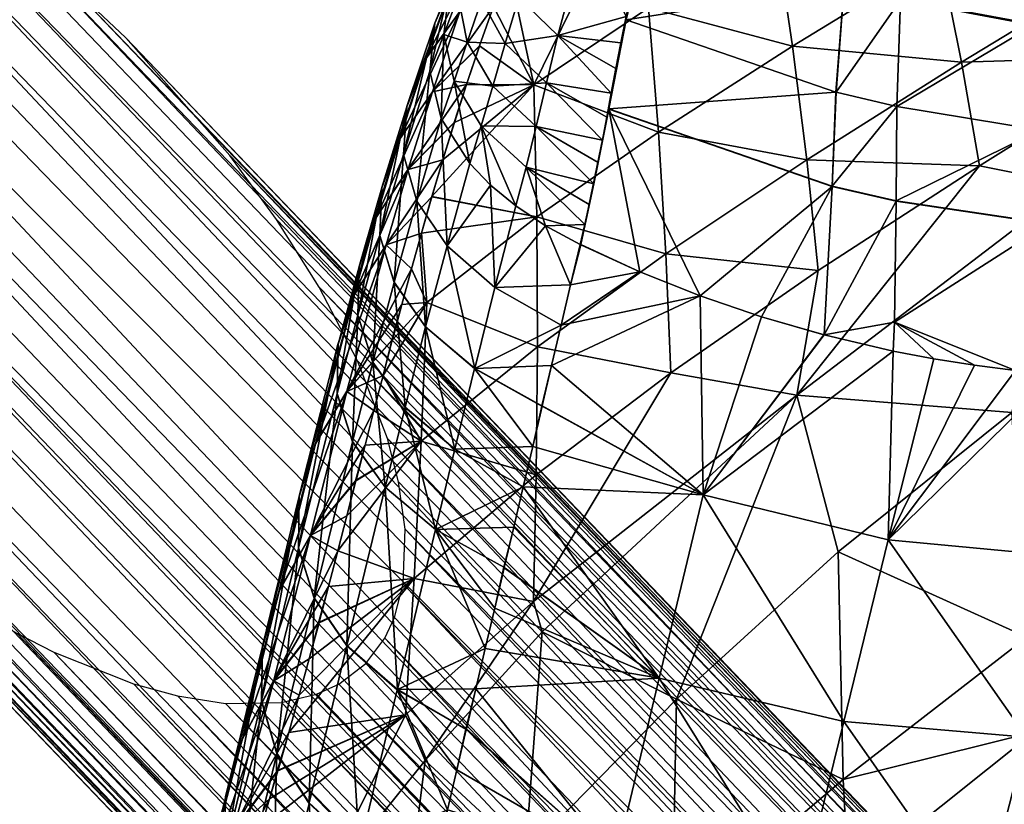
# Model space of a CAD drawing. Header units: millimetres. Extents: x -296 to 288, y -759 to -173.
# Tile 133 of 224: x -236 to -204, y -274 to -248. Entities that reach past the tile are written whole.
import ezdxf

# ---------------------------------------------------------------- set-up
doc = ezdxf.new("R2010")
doc.units = ezdxf.units.MM
doc.header["$MEASUREMENT"] = 0
doc.layers.add('Výchozí', color=7, linetype='Continuous', true_color=0x000000)

msp = doc.modelspace()

# ---------------------------------------------------------------- meshes
at = {"layer": 'Výchozí'}
mesh = msp.add_polyface(dxfattribs=at)
corners = [(-81.842, -420.742, -175.424), (-225.932, -270.102, -569.263), (-82.654, -421.085, -175.408), (-226.661, -270.435, -569.263), (-83.885, -421.331, -175.396), (-227.819, -270.713, -569.263), (-88.921, -420.525, -175.434), (-231.258, -270.495, -569.263), (-85.81, -421.291, -175.398), (-90.299, -419.981, -175.459), (-232.703, -270.098, -569.263), (-236.556, -268.426, -569.263), (-91.601, -419.371, -175.488), (-94.036, -418.003, -175.552), (-96.297, -416.482, -175.623), (-239.967, -266.317, -569.263), (-235.333, -269.044, -569.263), (-229.671, -270.745, -569.263), (-98.416, -414.839, -175.7), (-242.068, -264.743, -569.263), (-237.733, -267.761, -569.263), (-244.052, -263.058, -569.263), (-100.412, -413.092, -175.781), (-102.293, -411.247, -175.868), (-245.926, -261.269, -569.263), (-105.721, -407.271, -176.054), (-249.358, -257.384, -569.263), (-253.576, -250.608, -569.263), (-108.651, -402.869, -176.26), (-109.871, -400.462, -176.372), (-252.313, -253.044, -569.263), (-107.256, -405.129, -176.154), (-250.903, -255.278, -569.263), (-254.931, -246.616, -569.263), (-110.847, -397.854, -176.494), (-111.396, -394.905, -176.632), (-254.562, -248.044, -569.263), (-110.396, -399.189, -176.432), (-254.801, -242.143, -569.263), (-111.317, -393.153, -176.714), (-111.039, -392.1, -176.763), (-110.745, -391.468, -176.793), (-254.481, -241.462, -569.263), (-255.087, -243.252, -569.263), (-255.151, -245.056, -569.263), (-178.068, -317.366, -366.117), (-109.15, -389.899, -176.866), (-108.338, -389.556, -176.882), (-174.088, -316.677, -367.311), (-107.107, -389.31, -176.894), (-105.183, -389.35, -176.892), (-251.07, -239.332, -569.263), (-102.071, -390.117, -176.856), (-96.956, -392.639, -176.738), (-168.964, -318.073, -369.721), (-99.391, -391.27, -176.802), (-94.696, -394.16, -176.667), (-166.347, -319.485, -371.22), (-92.577, -395.802, -176.59), (-171.601, -317.112, -368.389), (-100.694, -390.66, -176.83), (-163.899, -321.226, -372.781), (-90.581, -397.55, -176.508), (-246.185, -239.947, -569.263), (-252.227, -239.611, -569.263), (-247.631, -239.551, -569.263), (-249.218, -239.3, -569.263), (-252.956, -239.944, -569.263), (-241.545, -242.042, -569.263), (-236.821, -245.302, -569.263), (-161.734, -323.154, -374.312), (-234.837, -246.988, -569.263), (-243.556, -241.001, -569.263), (-238.921, -243.728, -569.263), (-85.271, -403.371, -176.236), (-159.78, -325.294, -375.845), (-88.7, -399.394, -176.422), (-158.014, -327.716, -377.418), (-83.736, -405.512, -176.136), (-82.341, -407.773, -176.03), (-156.577, -330.309, -378.935), (-232.962, -248.777, -569.263), (-226.575, -257.002, -569.263), (-229.531, -252.661, -569.263), (-81.121, -410.179, -175.918), (-79.676, -417.488, -175.576), (-80.075, -418.897, -175.51), (-155.809, -339.354, -382.674), (-155.594, -332.924, -380.295), (-80.596, -411.453, -175.858), (-79.597, -415.737, -175.658), (-155.141, -335.393, -381.405), (-80.146, -412.788, -175.796), (-155.231, -337.571, -382.205), (-224.326, -262.002, -569.263), (-225.312, -259.437, -569.263), (-223.958, -263.429, -569.263), (-227.986, -254.768, -569.263), (-223.738, -264.989, -569.263), (-223.802, -266.794, -569.263), (-224.407, -268.584, -569.263), (-224.088, -267.902, -569.263), (-253.846, -240.623, -569.263), (-253.846, -240.623, -569.263), (-225.043, -269.422, -569.263), (-225.043, -269.422, -569.263), (-185.064, -312.493, -381.359), (-185.064, -312.493, -381.359), (-152.983, -344.729, -372.368), (-152.983, -344.729, -372.368), (-152.983, -344.729, -372.368), (-110.149, -390.659, -176.83), (-110.149, -390.659, -176.83), (-80.844, -419.982, -175.459), (-80.844, -419.982, -175.459)]
mesh.append_faces([[corners[k] for k in face] for face in [(0, 110, 113, 113), (110, 0, 1, 1), (3, 1, 0, 0), (3, 0, 2, 2), (5, 3, 2, 2), (5, 2, 4, 4), (7, 17, 8, 8), (7, 8, 6, 6), (9, 10, 6, 6), (11, 16, 12, 12), (11, 12, 13, 13), (15, 20, 13, 13), (15, 13, 14, 14), (16, 10, 9, 9), (16, 9, 12, 12), (17, 5, 4, 4), (17, 4, 8, 8), (19, 15, 14, 14), (19, 14, 18, 18), (108, 1, 105, 105), (18, 22, 21, 21), (18, 21, 19, 19), (20, 11, 13, 13), (10, 7, 6, 6), (24, 21, 22, 22), (24, 22, 23, 23), (26, 24, 23, 23), (26, 23, 25, 25), (27, 30, 28, 28), (27, 28, 29, 29), (30, 32, 31, 31), (30, 31, 28, 28), (32, 26, 25, 25), (32, 25, 31, 31), (33, 36, 34, 34), (33, 34, 35, 35), (36, 27, 37, 37), (36, 37, 34, 34), (38, 43, 39, 39), (38, 39, 40, 40), (106, 41, 112, 112), (42, 38, 40, 40), (42, 40, 41, 41), (43, 44, 35, 35), (43, 35, 39, 39), (27, 29, 37, 37), (35, 44, 33, 33), (42, 41, 106, 106), (42, 106, 102, 102), (45, 46, 47, 47), (48, 49, 50, 50), (45, 47, 49, 49), (46, 45, 107, 107), (46, 107, 111, 111), (48, 66, 51, 51), (48, 51, 45, 45), (45, 49, 48, 48), (52, 59, 48, 48), (52, 48, 50, 50), (53, 54, 55, 55), (56, 57, 53, 53), (58, 61, 57, 57), (58, 57, 56, 56), (60, 59, 52, 52), (55, 54, 59, 59), (55, 59, 60, 60), (62, 70, 61, 61), (62, 61, 58, 58), (63, 48, 59, 59), (45, 51, 64, 64), (65, 66, 48, 48), (48, 63, 65, 65), (67, 103, 107, 107), (45, 67, 107, 107), (64, 67, 45, 45), (57, 73, 68, 68), (57, 68, 54, 54), (53, 57, 54, 54), (69, 57, 61, 61), (70, 81, 71, 71), (70, 71, 61, 61), (61, 71, 69, 69), (68, 72, 54, 54), (73, 57, 69, 69), (59, 72, 63, 63), (72, 59, 54, 54), (74, 77, 75, 75), (74, 75, 76, 76), (77, 74, 78, 78), (78, 79, 80, 80), (75, 83, 81, 81), (75, 81, 70, 70), (76, 75, 70, 70), (82, 77, 80, 80), (78, 80, 77, 77), (77, 97, 83, 83), (77, 83, 75, 75), (84, 88, 80, 80), (84, 80, 79, 79), (62, 76, 70, 70), (85, 86, 87, 87), (114, 109, 86, 86), (88, 84, 89, 89), (90, 91, 92, 92), (90, 85, 93, 93), (92, 91, 88, 88), (92, 88, 89, 89), (109, 87, 86, 86), (94, 95, 88, 88), (80, 95, 82, 82), (94, 88, 91, 91), (94, 91, 96, 96), (82, 97, 77, 77), (88, 95, 80, 80), (93, 98, 91, 91), (90, 93, 91, 91), (87, 101, 99, 99), (87, 99, 93, 93), (87, 93, 85, 85), (109, 104, 100, 100), (109, 100, 87, 87), (93, 99, 98, 98), (87, 100, 101, 101), (96, 91, 98, 98)]])
mesh = msp.add_polyface(dxfattribs=at)
corners = [(-219.49, -250.327, 151.331), (-216.165, -243.523, 163.892), (-215.712, -247.788, 148.216), (-211.532, -245.183, 145.456), (-212.255, -241.141, 161.185), (-215.377, -251.891, 132.695), (-210.951, -249.046, 129.885), (-210.482, -252.798, 114.31), (-209.523, -250.568, 185.172), (-216.448, -248.179, 185.287), (-217.015, -251.115, 180.904), (-209.255, -247.047, 189.326), (-215.645, -244.785, 189.577), (-209.252, -247.021, 189.355), (-215.638, -244.76, 189.606), (-215.645, -244.785, 189.577), (-208.709, -243.237, 193.13), (-214.44, -241.094, 193.512), (-216.624, -248.941, 184.205), (-216.787, -249.785, 182.968), (-216.448, -248.179, 185.287), (-216.448, -248.179, 185.287), (-216.447, -248.071, 185.423), (-216.624, -248.941, 184.205), (-215.645, -244.785, 189.577), (-215.807, -245.314, 188.945), (-216.042, -246.257, 187.794), (-215.645, -244.785, 189.577), (-216.042, -246.257, 187.794), (-216.255, -247.176, 186.619), (-216.448, -248.179, 185.287), (-216.255, -247.176, 186.619), (-217.015, -251.115, 180.904), (-216.941, -250.602, 181.711), (-217.015, -251.115, 180.904), (-216.787, -249.785, 182.968), (-215.544, -244.349, 190.071), (-215.807, -245.314, 188.945), (-215.645, -244.785, 189.577), (-215.638, -244.76, 189.606), (-215.25, -243.362, 191.171), (-215.544, -244.349, 190.071), (-214.44, -241.094, 193.512), (-214.92, -242.354, 192.241), (-215.25, -243.362, 191.171), (-215.638, -244.76, 189.606), (-214.44, -241.094, 193.512), (-214.549, -241.327, 193.279), (-214.92, -242.354, 192.241), (-218.226, -242.302, 189.968), (-217.188, -243.397, 190.088), (-216.469, -241.443, 192.26), (-214.92, -242.354, 192.241), (-214.549, -241.327, 193.279), (-215.25, -243.362, 191.171), (-215.807, -245.314, 188.945), (-215.544, -244.349, 190.071), (-217.78, -245.262, 187.81), (-216.255, -247.176, 186.619), (-216.042, -246.257, 187.794), (-218.697, -248.699, 182.993), (-216.624, -248.941, 184.205), (-216.447, -248.071, 185.423), (-216.447, -248.071, 185.423)]
mesh.append_faces([[corners[k] for k in face] for face in [(0, 1, 2, 2), (3, 2, 1, 1), (3, 1, 4, 4), (5, 0, 2, 2), (6, 5, 2, 2), (6, 2, 3, 3), (7, 5, 6, 6), (8, 9, 10, 10), (11, 12, 9, 9), (13, 14, 15, 15), (16, 17, 14, 14), (18, 19, 20, 20), (21, 22, 23, 23), (24, 25, 26, 26), (27, 28, 29, 29), (27, 29, 30, 30), (21, 31, 22, 22), (20, 19, 32, 32), (33, 34, 35, 35), (15, 14, 36, 36), (37, 38, 36, 36), (39, 40, 41, 41), (42, 43, 44, 44), (42, 44, 45, 45), (46, 47, 48, 48), (49, 50, 51, 51), (51, 52, 53, 53), (51, 54, 52, 52), (50, 55, 56, 56), (50, 56, 54, 54), (57, 58, 59, 59), (60, 61, 62, 62), (57, 63, 58, 58), (57, 59, 55, 55), (51, 50, 54, 54), (57, 55, 50, 50)]])
mesh = msp.add_polyface(dxfattribs=at)
corners = [(-206.082, -246.065, 127.598), (-210.951, -249.046, 129.885), (-211.532, -245.183, 145.456), (-205.377, -249.583, 111.97), (-210.482, -252.798, 114.31), (-199.792, -246.174, 110.315), (-198.986, -249.38, 94.641), (-204.788, -252.999, 96.357), (-209.255, -247.047, 189.326), (-216.448, -248.179, 185.287), (-209.523, -250.568, 185.172), (-209.247, -247.05, 189.326), (-209.514, -250.57, 185.172), (-207.392, -247.523, 189.247), (-207.517, -251.043, 185.136), (-202.998, -248.352, 189.056), (-202.78, -251.821, 185.048), (-197.207, -248.851, 188.798), (-209.255, -247.047, 189.326), (-215.645, -244.785, 189.577), (-209.255, -247.047, 189.326), (-209.247, -247.05, 189.326), (-209.247, -247.05, 189.326), (-207.392, -247.523, 189.247), (-207.392, -247.523, 189.247), (-202.998, -248.352, 189.056), (-209.252, -247.021, 189.355), (-215.645, -244.785, 189.577), (-209.255, -247.047, 189.326), (-209.244, -247.024, 189.354), (-209.247, -247.05, 189.326), (-207.39, -247.497, 189.275), (-207.392, -247.523, 189.247), (-202.999, -248.327, 189.083), (-202.998, -248.352, 189.056), (-197.212, -248.827, 188.824), (-208.709, -243.237, 193.13), (-215.638, -244.76, 189.606), (-208.702, -243.239, 193.13), (-207.029, -243.715, 193.009), (-203.07, -244.603, 192.719), (-197.853, -245.282, 192.328)]
mesh.append_faces([[corners[k] for k in face] for face in [(0, 1, 2, 2), (3, 4, 1, 1), (3, 1, 0, 0), (5, 3, 0, 0), (6, 7, 3, 3), (6, 3, 5, 5), (8, 9, 10, 10), (11, 8, 10, 10), (11, 10, 12, 12), (13, 11, 12, 12), (13, 12, 14, 14), (15, 13, 14, 14), (15, 14, 16, 16), (17, 15, 16, 16), (18, 19, 20, 20), (21, 18, 20, 20), (21, 20, 22, 22), (23, 21, 22, 22), (23, 22, 24, 24), (23, 24, 25, 25), (26, 27, 28, 28), (29, 26, 28, 28), (29, 28, 30, 30), (31, 29, 30, 30), (31, 30, 32, 32), (33, 31, 32, 32), (33, 32, 34, 34), (35, 33, 34, 34), (36, 37, 26, 26), (38, 36, 26, 26), (38, 26, 29, 29), (39, 38, 29, 29), (39, 29, 31, 31), (40, 39, 31, 31), (40, 31, 33, 33), (41, 40, 33, 33)]])
mesh = msp.add_polyface(dxfattribs=at)
corners = [(-219.49, -250.327, 151.331), (-221.711, -250.314, 158.956), (-221.282, -249.041, 161.697), (-222.113, -251.564, 156.201), (-220.328, -246.405, 167.144), (-220.329, -246.408, 167.139), (-220.822, -247.736, 164.433), (-221.281, -249.036, 161.707), (-216.165, -243.523, 163.892), (-219.989, -247.444, 183.025), (-218.697, -248.699, 182.993), (-217.78, -245.262, 187.81), (-220.437, -248.96, 180.569), (-219.07, -250.258, 180.474), (-221.222, -247.542, 180.65), (-220.705, -246.07, 183.01), (-221.463, -246.053, 180.646), (-220.844, -250.369, 178.057), (-219.415, -251.705, 177.893), (-221.691, -248.918, 178.24), (-222.126, -250.206, 175.793), (-221.229, -251.679, 175.502), (-216.624, -248.941, 184.205), (-216.787, -249.785, 182.968), (-216.447, -248.071, 185.423), (-217.088, -251.39, 180.436), (-216.941, -250.602, 181.711), (-220.385, -244.006, 175.443), (-220.882, -245.145, 173.418), (-222.07, -246.703, 173.852), (-221.932, -247.906, 168.075), (-219.793, -245.043, 169.829), (-220.33, -246.407, 167.146), (-220.329, -246.408, 167.139), (-220.331, -246.41, 167.14), (-220.328, -246.405, 167.144), (-220.822, -247.736, 164.433), (-220.328, -246.405, 167.144), (-221.285, -249.04, 161.71), (-220.822, -247.736, 164.433), (-221.281, -249.036, 161.707), (-221.282, -249.041, 161.697), (-221.287, -249.045, 161.7), (-221.933, -247.908, 168.07), (-220.882, -245.145, 173.418), (-220.106, -244.386, 173.021), (-219.793, -245.043, 169.829)]
mesh.append_faces([[corners[k] for k in face] for face in [(0, 1, 2, 2), (0, 3, 1, 1), (4, 0, 5, 5), (6, 0, 7, 7), (6, 5, 0, 0), (0, 2, 7, 7), (0, 4, 8, 8), (9, 10, 11, 11), (12, 13, 10, 10), (12, 10, 9, 9), (14, 12, 9, 9), (14, 9, 15, 15), (16, 14, 15, 15), (17, 18, 13, 13), (17, 13, 12, 12), (19, 17, 12, 12), (19, 12, 14, 14), (20, 21, 17, 17), (22, 10, 23, 23), (24, 11, 10, 10), (13, 25, 26, 26), (26, 10, 13, 13), (23, 10, 26, 26), (27, 28, 29, 29), (30, 31, 32, 32), (33, 34, 32, 32), (33, 32, 35, 35), (34, 33, 36, 36), (37, 32, 31, 31), (38, 39, 40, 40), (34, 30, 32, 32), (41, 42, 38, 38), (41, 38, 40, 40), (36, 43, 34, 34), (30, 44, 45, 45), (45, 46, 30, 30)]])
mesh = msp.add_polyface(dxfattribs=at)
corners = [(-221.986, -247.397, 178.357), (-221.691, -248.918, 178.24), (-221.222, -247.542, 180.65), (-221.463, -246.053, 180.646), (-221.758, -245.848, 178.321), (-222.126, -250.206, 175.793), (-220.844, -250.369, 178.057), (-222.466, -248.665, 176.033), (-222.273, -247.093, 176.123), (-221.571, -245.528, 175.96), (-222.923, -249.878, 173.689), (-222.547, -251.432, 173.324), (-222.07, -246.703, 173.852), (-222.757, -248.291, 173.904), (-222.923, -249.878, 173.689), (-223.059, -249.465, 168.492), (-223.058, -249.462, 168.497), (-221.932, -247.906, 168.075), (-221.933, -247.908, 168.07), (-223.925, -252.125, 163.071), (-222.841, -250.555, 162.648), (-223.927, -252.13, 163.06), (-222.843, -250.56, 162.638), (-223.685, -251.047, 168.524), (-223.685, -251.044, 168.529), (-224.511, -253.716, 163.095), (-220.331, -246.41, 167.14), (-221.282, -249.041, 161.697), (-221.711, -250.314, 158.956), (-221.287, -249.045, 161.7), (-221.285, -249.04, 161.71), (-220.822, -247.736, 164.433), (-220.882, -245.145, 173.418), (-220.882, -245.145, 173.418), (-222.07, -246.703, 173.852), (-222.07, -246.703, 173.852), (-222.757, -248.291, 173.904), (-223.79, -252.62, 168.289), (-222.923, -249.878, 173.689), (-222.757, -248.291, 173.904)]
mesh.append_faces([[corners[k] for k in face] for face in [(0, 1, 2, 2), (0, 2, 3, 3), (4, 0, 3, 3), (5, 6, 1, 1), (7, 5, 1, 1), (7, 1, 0, 0), (8, 7, 0, 0), (8, 0, 4, 4), (9, 8, 4, 4), (7, 10, 11, 11), (7, 11, 5, 5), (9, 12, 13, 13), (9, 13, 8, 8), (14, 7, 8, 8), (14, 8, 13, 13), (15, 16, 17, 17), (15, 17, 18, 18), (19, 15, 18, 18), (19, 18, 20, 20), (21, 20, 22, 22), (23, 24, 16, 16), (23, 16, 15, 15), (25, 23, 15, 15), (26, 18, 17, 17), (27, 28, 29, 29), (29, 22, 20, 20), (29, 20, 30, 30), (20, 18, 31, 31), (32, 17, 16, 16), (33, 16, 34, 34), (34, 16, 24, 24), (35, 24, 36, 36), (31, 30, 20, 20), (22, 29, 28, 28), (37, 38, 39, 39), (37, 39, 24, 24)]])
mesh = msp.add_polyface(dxfattribs=at)
corners = [(-201.705, -253.611, 84.418), (-203.717, -261.135, 57.632), (-210.81, -260.57, 84.418), (-197.548, -256.675, 57.478), (-196.728, -263.934, 19.249), (-204.788, -252.999, 96.357), (-210.482, -252.798, 114.31), (-205.377, -249.583, 111.97), (-198.986, -249.38, 94.641), (-201.705, -253.611, 84.418), (-210.81, -260.57, 84.418), (-201.731, -265.917, 159.883), (-196.887, -259.99, 172.471), (-198.668, -260.025, 172.471), (-207.794, -265.34, 159.906), (-202.235, -259.883, 172.472), (-203.591, -259.753, 172.473), (-200.451, -259.989, 172.471), (-204.945, -259.581, 172.473), (-206.294, -259.368, 172.474), (-207.636, -259.113, 172.475), (-207.532, -254.151, 180.885), (-209.643, -253.679, 180.874), (-207.532, -254.162, 180.87), (-202.522, -254.903, 180.873), (-202.522, -254.914, 180.858), (-195.916, -255.092, 180.855), (-195.914, -255.102, 180.84), (-207.517, -251.043, 185.136), (-209.642, -253.669, 180.889), (-202.78, -251.821, 185.048), (-196.535, -252.147, 184.928), (-197.207, -248.851, 188.798), (-207.588, -258.155, 174.257), (-206.294, -259.368, 172.474), (-204.945, -259.581, 172.473), (-203.591, -259.753, 172.473), (-207.636, -259.113, 172.475), (-202.522, -254.914, 180.858), (-202.235, -259.883, 172.472), (-200.451, -259.989, 172.471), (-207.532, -254.162, 180.87), (-209.906, -258.578, 172.483), (-198.668, -260.025, 172.471), (-195.188, -259.211, 173.804), (-195.914, -255.102, 180.84)]
mesh.append_faces([[corners[k] for k in face] for face in [(0, 1, 2, 2), (3, 1, 0, 0), (4, 1, 3, 3), (5, 6, 7, 7), (5, 8, 9, 9), (5, 9, 10, 10), (11, 12, 13, 13), (14, 11, 15, 15), (14, 15, 16, 16), (11, 17, 15, 15), (14, 16, 18, 18), (14, 18, 19, 19), (11, 13, 17, 17), (20, 14, 19, 19), (21, 22, 23, 23), (24, 21, 23, 23), (24, 23, 25, 25), (26, 24, 25, 25), (26, 25, 27, 27), (28, 29, 21, 21), (30, 28, 21, 21), (30, 21, 24, 24), (31, 30, 24, 24), (31, 24, 26, 26), (32, 30, 31, 31), (33, 34, 35, 35), (33, 35, 36, 36), (34, 33, 37, 37), (38, 39, 40, 40), (36, 39, 38, 38), (36, 38, 33, 33), (41, 42, 33, 33), (41, 33, 38, 38), (43, 38, 40, 40), (43, 44, 38, 38), (44, 45, 38, 38)]])
mesh = msp.add_polyface(dxfattribs=at)
corners = [(-223.927, -252.13, 163.06), (-223.925, -252.125, 163.071), (-222.841, -250.555, 162.648), (-224.701, -254.71, 157.593), (-222.843, -250.56, 162.638), (-223.644, -253.113, 157.162), (-224.703, -254.717, 157.577), (-223.646, -253.12, 157.146), (-225.409, -257.235, 152.078), (-224.511, -253.716, 163.095), (-223.059, -249.465, 168.492), (-224.512, -253.721, 163.085), (-225.261, -256.324, 157.617), (-225.263, -256.332, 157.602), (-223.791, -252.623, 168.284), (-223.79, -252.62, 168.289), (-223.685, -251.044, 168.529), (-223.685, -251.047, 168.524), (-224.577, -255.299, 162.842), (-224.579, -255.304, 162.831), (-225.303, -257.925, 157.359), (-223.356, -254.163, 167.891), (-223.355, -254.161, 167.896), (-223.79, -252.62, 168.289), (-223.791, -252.623, 168.284), (-224.103, -256.841, 162.432), (-224.577, -255.299, 162.842), (-222.358, -255.637, 167.463), (-222.357, -255.635, 167.468), (-222.857, -254.02, 150.625), (-222.866, -254.028, 150.631), (-222.863, -254.019, 150.652), (-222.855, -254.011, 150.646), (-223.202, -255.218, 147.839), (-221.711, -250.314, 158.956), (-222.494, -252.8, 153.42), (-224.368, -255.602, 151.632), (-222.121, -251.576, 156.19), (-224.37, -255.611, 151.611), (-222.923, -249.878, 173.689)]
mesh.append_faces([[corners[k] for k in face] for face in [(0, 1, 2, 2), (3, 0, 4, 4), (3, 4, 5, 5), (6, 3, 5, 5), (6, 5, 7, 7), (8, 6, 7, 7), (9, 10, 1, 1), (11, 9, 1, 1), (11, 1, 0, 0), (12, 11, 0, 0), (12, 0, 3, 3), (13, 3, 6, 6), (14, 15, 16, 16), (14, 16, 17, 17), (18, 14, 17, 17), (18, 17, 9, 9), (19, 18, 9, 9), (19, 9, 11, 11), (20, 19, 11, 11), (21, 22, 23, 23), (21, 23, 24, 24), (25, 21, 24, 24), (25, 24, 26, 26), (27, 28, 22, 22), (27, 22, 21, 21), (29, 30, 31, 31), (29, 31, 32, 32), (29, 33, 30, 30), (4, 34, 5, 5), (7, 35, 36, 36), (37, 7, 5, 5), (33, 38, 30, 30), (30, 38, 36, 36), (30, 36, 31, 31), (35, 31, 36, 36), (39, 23, 22, 22)]])
mesh = msp.add_polyface(dxfattribs=at)
corners = [(-215.377, -251.891, 132.695), (-219.391, -254.684, 135.858), (-219.49, -250.327, 151.331), (-215.136, -255.9, 117.17), (-222.115, -251.571, 156.185), (-222.113, -251.564, 156.201), (-222.494, -252.8, 153.42), (-222.855, -254.011, 150.646), (-217.943, -255.597, 172.504), (-215.993, -256.493, 172.487), (-217.016, -251.124, 180.888), (-217.374, -252.885, 177.835), (-217.518, -253.591, 176.512), (-217.016, -251.124, 180.888), (-217.088, -251.39, 180.436), (-217.232, -252.151, 179.143), (-217.016, -251.124, 180.888), (-217.015, -251.115, 180.904), (-216.941, -250.602, 181.711), (-217.088, -251.39, 180.436), (-217.943, -255.597, 172.504), (-217.016, -251.124, 180.888), (-217.232, -252.151, 179.143), (-221.229, -251.679, 175.502), (-219.75, -253.048, 175.264), (-219.415, -251.705, 177.893), (-220.844, -250.369, 178.057), (-219.07, -250.258, 180.474), (-217.232, -252.151, 179.143), (-217.088, -251.39, 180.436), (-217.374, -252.885, 177.835), (-217.664, -254.275, 175.178), (-217.518, -253.591, 176.512), (-220.923, -253.636, 172.749), (-220.089, -254.322, 172.607), (-222.126, -250.206, 175.793), (-222.547, -251.432, 173.324), (-221.609, -252.924, 172.925), (-221.711, -250.314, 158.956), (-222.113, -251.564, 156.201), (-222.119, -251.569, 156.205), (-222.115, -251.571, 156.185), (-222.121, -251.576, 156.19), (-222.494, -252.8, 153.42), (-222.863, -254.019, 150.652), (-222.494, -252.8, 153.42), (-222.855, -254.011, 150.646), (-223.644, -253.113, 157.162), (-223.646, -253.12, 157.146), (-221.711, -250.314, 158.956), (-222.923, -249.878, 173.689), (-223.355, -254.161, 167.896), (-222.547, -251.432, 173.324), (-222.547, -251.432, 173.324), (-222.357, -255.635, 167.468), (-221.609, -252.924, 172.925), (-220.923, -253.636, 172.749)]
mesh.append_faces([[corners[k] for k in face] for face in [(0, 1, 2, 2), (3, 1, 0, 0), (2, 4, 5, 5), (6, 4, 2, 2), (2, 7, 6, 6), (2, 1, 7, 7), (8, 9, 10, 10), (11, 12, 13, 13), (14, 15, 16, 16), (17, 18, 19, 19), (12, 20, 13, 13), (19, 21, 17, 17), (13, 22, 11, 11), (23, 24, 25, 25), (23, 25, 26, 26), (27, 28, 29, 29), (25, 30, 28, 28), (24, 31, 32, 32), (24, 32, 25, 25), (30, 25, 32, 32), (23, 33, 34, 34), (23, 34, 24, 24), (35, 36, 37, 37), (35, 37, 23, 23), (23, 37, 33, 33), (28, 27, 25, 25), (38, 39, 40, 40), (41, 42, 40, 40), (41, 40, 39, 39), (41, 43, 42, 42), (44, 45, 46, 46), (42, 47, 40, 40), (43, 48, 42, 42), (40, 47, 49, 49), (50, 51, 52, 52), (53, 54, 55, 55), (54, 56, 55, 55)]])
mesh = msp.add_polyface(dxfattribs=at)
corners = [(-210.482, -252.798, 114.31), (-215.136, -255.9, 117.17), (-215.377, -251.891, 132.695), (-210.108, -256.458, 98.75), (-214.974, -259.831, 101.657), (-204.788, -252.999, 96.357), (-210.81, -260.57, 84.418), (-219.508, -267.372, 89.454), (-213.909, -263.855, 159.925), (-207.794, -265.34, 159.906), (-207.636, -259.113, 172.475), (-209.907, -258.582, 172.476), (-209.917, -258.579, 172.476), (-211.974, -257.983, 172.48), (-218.905, -259.594, 164.227), (-214.001, -257.286, 172.485), (-209.643, -253.679, 180.874), (-209.652, -253.677, 180.874), (-209.643, -253.679, 180.874), (-207.532, -254.162, 180.87), (-209.651, -253.667, 180.889), (-217.015, -251.115, 180.904), (-217.016, -251.124, 180.888), (-209.652, -253.677, 180.874), (-209.642, -253.669, 180.889), (-209.643, -253.679, 180.874), (-207.532, -254.151, 180.885), (-209.523, -250.568, 185.172), (-209.514, -250.57, 185.172), (-207.517, -251.043, 185.136), (-217.016, -251.124, 180.888), (-215.993, -256.493, 172.487), (-214.001, -257.286, 172.485), (-209.916, -258.575, 172.483), (-211.974, -257.983, 172.48), (-209.917, -258.579, 172.476), (-209.906, -258.578, 172.483), (-209.643, -253.679, 180.874), (-209.652, -253.677, 180.874), (-209.907, -258.582, 172.476), (-207.636, -259.113, 172.475), (-207.588, -258.155, 174.257), (-211.974, -257.983, 172.48), (-207.532, -254.162, 180.87)]
mesh.append_faces([[corners[k] for k in face] for face in [(0, 1, 2, 2), (3, 4, 1, 1), (3, 1, 0, 0), (5, 3, 0, 0), (6, 7, 4, 4), (3, 6, 4, 4), (5, 6, 3, 3), (8, 9, 10, 10), (8, 10, 11, 11), (12, 8, 11, 11), (8, 12, 13, 13), (14, 8, 15, 15), (8, 13, 15, 15), (16, 17, 18, 18), (16, 18, 19, 19), (20, 21, 22, 22), (20, 22, 23, 23), (24, 20, 23, 23), (24, 23, 25, 25), (26, 24, 25, 25), (27, 21, 20, 20), (28, 27, 20, 20), (28, 20, 24, 24), (29, 28, 24, 24), (30, 31, 32, 32), (33, 34, 35, 35), (36, 37, 38, 38), (36, 38, 33, 33), (36, 39, 40, 40), (36, 40, 41, 41), (38, 32, 42, 42), (33, 38, 34, 34), (33, 35, 39, 39), (33, 39, 36, 36), (32, 38, 30, 30), (43, 37, 36, 36)]])
mesh = msp.add_polyface(dxfattribs=at)
corners = [(-219.368, -258.969, 120.379), (-223.021, -257.511, 139.207), (-219.391, -254.684, 135.858), (-215.136, -255.9, 117.17), (-214.974, -259.831, 101.657), (-222.857, -254.02, 150.625), (-222.855, -254.011, 150.646), (-223.202, -255.218, 147.839), (-214.001, -257.286, 172.485), (-215.993, -256.493, 172.487), (-218.593, -258.263, 166.976), (-217.945, -255.606, 172.486), (-218.28, -256.928, 169.734), (-215.993, -256.493, 172.487), (-214.001, -257.286, 172.485), (-218.905, -259.594, 164.227), (-218.592, -258.26, 166.982), (-217.967, -255.595, 172.486), (-217.943, -255.597, 172.504), (-217.967, -255.595, 172.486), (-217.945, -255.606, 172.486), (-215.993, -256.493, 172.487), (-217.943, -255.597, 172.504), (-217.518, -253.591, 176.512), (-217.664, -254.275, 175.178), (-217.815, -254.94, 173.834), (-217.943, -255.597, 172.504), (-217.664, -254.275, 175.178), (-217.815, -254.94, 173.834), (-217.815, -254.94, 173.834), (-217.664, -254.275, 175.178), (-219.75, -253.048, 175.264), (-219.105, -254.976, 172.515), (-217.967, -255.595, 172.486), (-220.089, -254.322, 172.607), (-220.777, -257.014, 167.119), (-220.777, -257.011, 167.124), (-222.357, -255.635, 167.468), (-222.358, -255.637, 167.463), (-221.444, -259.685, 161.629), (-223.066, -258.313, 161.988), (-221.446, -259.69, 161.619), (-223.067, -258.318, 161.977), (-222.547, -251.432, 173.324), (-223.355, -254.161, 167.896), (-220.089, -254.322, 172.607), (-220.923, -253.636, 172.749), (-219.105, -254.976, 172.515), (-218.593, -258.263, 166.976), (-218.592, -258.26, 166.982), (-218.593, -258.263, 166.976), (-218.28, -256.928, 169.734), (-219.105, -254.976, 172.515), (-218.28, -256.928, 169.734), (-218.592, -258.26, 166.982), (-217.967, -255.595, 172.486)]
mesh.append_faces([[corners[k] for k in face] for face in [(0, 1, 2, 2), (3, 0, 2, 2), (4, 0, 3, 3), (5, 6, 2, 2), (2, 7, 5, 5), (7, 2, 1, 1), (8, 9, 10, 10), (11, 12, 13, 13), (14, 10, 15, 15), (13, 12, 16, 16), (11, 17, 12, 12), (16, 10, 9, 9), (18, 19, 20, 20), (21, 18, 20, 20), (22, 23, 24, 24), (25, 26, 27, 27), (19, 18, 28, 28), (29, 30, 31, 31), (29, 32, 33, 33), (29, 31, 32, 32), (34, 32, 31, 31), (35, 36, 37, 37), (35, 37, 38, 38), (39, 35, 38, 38), (39, 38, 40, 40), (41, 40, 42, 42), (43, 44, 37, 37), (36, 45, 46, 46), (37, 36, 46, 46), (47, 45, 36, 36), (35, 48, 49, 49), (35, 49, 36, 36), (39, 50, 35, 35), (36, 51, 52, 52), (53, 36, 54, 54), (55, 52, 51, 51)]])
mesh = msp.add_polyface(dxfattribs=at)
corners = [(-224.163, -258.743, 139.443), (-223.852, -257.577, 142.247), (-223.021, -257.511, 139.207), (-224.47, -259.915, 136.608), (-224.166, -258.756, 139.412), (-223.532, -256.403, 145.045), (-223.202, -255.218, 147.839), (-225.409, -257.235, 152.078), (-223.646, -253.12, 157.146), (-224.368, -255.602, 151.632), (-225.412, -257.245, 152.057), (-224.37, -255.611, 151.611), (-226.694, -262.163, 140.979), (-225.263, -256.332, 157.602), (-225.261, -256.324, 157.617), (-224.701, -254.71, 157.593), (-225.956, -258.882, 152.109), (-224.703, -254.717, 157.577), (-225.958, -258.892, 152.089), (-225.303, -257.925, 157.359), (-224.512, -253.721, 163.085), (-225.305, -257.933, 157.344), (-225.985, -260.512, 151.853), (-224.104, -256.846, 162.422), (-224.103, -256.841, 162.432), (-224.577, -255.299, 162.842), (-224.579, -255.304, 162.831), (-224.805, -259.483, 156.942), (-225.303, -257.925, 157.359), (-224.807, -259.49, 156.927), (-225.305, -257.933, 157.344), (-223.066, -258.313, 161.988), (-222.358, -255.637, 167.463), (-223.356, -254.163, 167.891), (-223.067, -258.318, 161.977), (-223.743, -260.966, 156.49), (-223.532, -256.403, 145.045), (-223.852, -257.577, 142.247), (-225.662, -260.436, 140.492), (-223.852, -257.577, 142.247), (-224.163, -258.743, 139.443), (-224.175, -258.756, 139.453), (-224.166, -258.756, 139.412), (-224.179, -258.769, 139.422), (-223.202, -255.218, 147.839), (-223.532, -256.403, 145.045)]
mesh.append_faces([[corners[k] for k in face] for face in [(0, 1, 2, 2), (3, 4, 2, 2), (2, 4, 0, 0), (2, 5, 6, 6), (1, 5, 2, 2), (7, 8, 9, 9), (10, 7, 9, 9), (10, 9, 11, 11), (12, 10, 11, 11), (13, 14, 15, 15), (16, 13, 17, 17), (16, 17, 7, 7), (18, 16, 7, 7), (18, 7, 10, 10), (19, 20, 14, 14), (21, 19, 14, 14), (21, 14, 13, 13), (22, 21, 13, 13), (22, 13, 16, 16), (23, 24, 25, 25), (23, 25, 26, 26), (27, 23, 26, 26), (27, 26, 28, 28), (29, 27, 28, 28), (29, 28, 30, 30), (31, 32, 33, 33), (31, 33, 24, 24), (34, 31, 24, 24), (34, 24, 23, 23), (35, 34, 23, 23), (36, 37, 38, 38), (39, 40, 41, 41), (42, 43, 41, 41), (42, 41, 40, 40), (11, 44, 45, 45), (38, 11, 45, 45)]])
mesh = msp.add_polyface(dxfattribs=at)
corners = [(-225.365, -263.395, 128.145), (-223.207, -262.084, 123.772), (-225.662, -264.55, 125.342), (-226.694, -262.163, 140.979), (-224.37, -255.611, 151.611), (-225.662, -260.436, 140.492), (-226.697, -262.177, 140.948), (-225.665, -260.449, 140.461), (-227.896, -267.017, 129.841), (-226.86, -265.184, 129.306), (-227.234, -263.896, 141.036), (-225.958, -258.892, 152.089), (-225.412, -257.245, 152.057), (-227.238, -263.91, 141.005), (-228.444, -268.848, 129.929), (-225.987, -260.522, 151.832), (-225.985, -260.512, 151.853), (-225.956, -258.882, 152.109), (-227.259, -265.604, 140.793), (-227.263, -265.618, 140.762), (-225.473, -262.094, 151.434), (-224.807, -259.49, 156.927), (-225.305, -257.933, 157.344), (-225.985, -260.512, 151.853), (-225.476, -262.104, 151.413), (-226.744, -267.257, 140.383), (-224.399, -263.599, 150.98), (-224.401, -263.609, 150.959), (-225.665, -268.824, 139.937), (-224.47, -259.915, 136.608), (-224.769, -261.07, 133.802), (-224.179, -258.769, 139.422), (-225.378, -263.395, 128.202), (-225.065, -262.223, 130.995), (-225.361, -263.377, 128.188), (-225.365, -263.395, 128.145), (-225.662, -264.55, 125.342), (-225.382, -263.412, 128.16), (-226.864, -265.202, 129.264), (-225.065, -262.223, 130.995)]
mesh.append_faces([[corners[k] for k in face] for face in [(0, 1, 2, 2), (3, 4, 5, 5), (6, 3, 5, 5), (6, 5, 7, 7), (8, 6, 7, 7), (8, 7, 9, 9), (10, 11, 12, 12), (10, 12, 3, 3), (13, 10, 3, 3), (13, 3, 6, 6), (14, 13, 6, 6), (15, 16, 17, 17), (15, 17, 11, 11), (18, 15, 11, 11), (18, 11, 10, 10), (19, 10, 13, 13), (20, 21, 22, 22), (20, 22, 23, 23), (24, 20, 23, 23), (24, 23, 15, 15), (25, 24, 15, 15), (25, 15, 18, 18), (26, 21, 20, 20), (27, 20, 24, 24), (28, 27, 24, 24), (29, 30, 7, 7), (31, 7, 5, 5), (9, 7, 30, 30), (32, 33, 34, 34), (35, 36, 37, 37), (35, 37, 32, 32), (35, 32, 34, 34), (32, 9, 33, 33), (36, 38, 37, 37), (9, 32, 37, 37), (9, 30, 39, 39)]])
mesh = msp.add_polyface(dxfattribs=at)
corners = [(-219.368, -258.969, 120.379), (-223.207, -262.084, 123.772), (-223.021, -257.511, 139.207), (-219.411, -263.193, 104.91), (-214.974, -259.831, 101.657), (-224.47, -259.915, 136.608), (-224.769, -261.07, 133.802), (-225.361, -263.377, 128.188), (-225.065, -262.223, 130.995), (-219.508, -267.372, 89.454), (-213.909, -263.855, 159.925), (-219.218, -260.925, 161.477), (-219.219, -260.93, 161.467), (-219.531, -262.26, 158.72), (-218.905, -259.594, 164.227), (-223.743, -260.966, 156.49), (-224.104, -256.846, 162.422), (-224.805, -259.483, 156.942), (-223.745, -260.974, 156.474), (-224.807, -259.49, 156.927), (-224.399, -263.599, 150.98), (-224.401, -263.609, 150.959), (-225.473, -262.094, 151.434), (-221.446, -259.69, 161.619), (-221.444, -259.685, 161.629), (-223.066, -258.313, 161.988), (-222.097, -262.346, 156.126), (-223.067, -258.318, 161.977), (-222.098, -262.353, 156.11), (-222.738, -264.996, 150.616), (-224.166, -258.756, 139.412), (-224.47, -259.915, 136.608), (-224.179, -258.769, 139.422), (-225.662, -260.436, 140.492), (-224.175, -258.756, 139.453), (-223.852, -257.577, 142.247), (-225.665, -260.449, 140.461), (-218.905, -259.594, 164.227), (-218.593, -258.263, 166.976), (-219.531, -262.26, 158.72), (-219.843, -263.59, 155.973), (-219.225, -260.927, 161.467), (-219.224, -260.922, 161.477), (-219.219, -260.93, 161.467), (-219.218, -260.925, 161.477), (-218.905, -259.594, 164.227), (-219.218, -260.925, 161.477), (-219.219, -260.93, 161.467)]
mesh.append_faces([[corners[k] for k in face] for face in [(0, 1, 2, 2), (3, 1, 0, 0), (4, 3, 0, 0), (5, 2, 1, 1), (5, 1, 6, 6), (1, 7, 8, 8), (9, 3, 4, 4), (8, 6, 1, 1), (10, 11, 12, 12), (12, 13, 10, 10), (14, 11, 10, 10), (15, 16, 17, 17), (18, 15, 17, 17), (18, 17, 19, 19), (20, 18, 19, 19), (21, 20, 22, 22), (23, 24, 25, 25), (26, 23, 27, 27), (26, 27, 15, 15), (28, 26, 15, 15), (28, 15, 18, 18), (29, 28, 18, 18), (30, 31, 32, 32), (32, 33, 34, 34), (35, 34, 33, 33), (31, 36, 32, 32), (24, 37, 38, 38), (23, 26, 39, 39), (28, 40, 26, 26), (23, 41, 42, 42), (23, 42, 24, 24), (41, 43, 44, 44), (41, 44, 42, 42), (24, 42, 45, 45), (42, 46, 45, 45), (41, 39, 47, 47), (41, 23, 39, 39)]])
mesh = msp.add_polyface(dxfattribs=at)
corners = [(-209.108, -276.579, 7.638), (-214.927, -278.051, 26.936), (-209.281, -273.249, 23.854), (-202.993, -271.685, 5.021), (-203.217, -268.552, 21.242), (-196.488, -266.924, 2.997), (-196.728, -263.934, 19.249), (-202.802, -274.115, -7.982), (-196.337, -269.284, -10.014), (-196.197, -273.977, -36.05), (-202.494, -278.873, -34.026), (-196.343, -278.718, -62.083), (-210.81, -260.57, 84.418), (-209.45, -265.742, 57.807), (-214.789, -270.602, 57.827), (-219.215, -268.377, 84.418), (-203.717, -261.135, 57.632), (-192.989, -264.523, 2.234), (-192.873, -266.864, -10.793), (-197.2, -271.535, 147.22), (-198.755, -277.421, 134.599), (-192.905, -276.24, 134.483), (-203.232, -271.856, 147.281), (-204.738, -277.798, 134.687), (-209.261, -271.336, 147.319), (-210.732, -277.334, 134.741), (-215.354, -269.907, 147.341), (-216.801, -275.956, 134.766), (-201.731, -265.917, 159.883), (-195.652, -265.656, 159.85), (-207.794, -265.34, 159.906), (-213.909, -263.855, 159.925), (-196.887, -259.99, 172.471)]
mesh.append_faces([[corners[k] for k in face] for face in [(0, 1, 2, 2), (3, 0, 2, 2), (3, 2, 4, 4), (5, 3, 4, 4), (5, 4, 6, 6), (7, 0, 3, 3), (8, 7, 3, 3), (8, 3, 5, 5), (9, 10, 7, 7), (9, 7, 8, 8), (11, 10, 9, 9), (12, 13, 14, 14), (15, 12, 14, 14), (12, 16, 13, 13), (6, 4, 16, 16), (4, 2, 13, 13), (4, 13, 16, 16), (14, 13, 2, 2), (14, 2, 1, 1), (5, 6, 17, 17), (17, 8, 5, 5), (18, 9, 8, 8), (19, 20, 21, 21), (22, 23, 20, 20), (22, 20, 19, 19), (24, 25, 23, 23), (24, 23, 22, 22), (26, 27, 25, 25), (26, 25, 24, 24), (28, 22, 19, 19), (28, 19, 29, 29), (30, 24, 22, 22), (30, 22, 28, 28), (31, 26, 24, 24), (31, 24, 30, 30), (28, 29, 32, 32)]])
mesh = msp.add_polyface(dxfattribs=at)
corners = [(-219.411, -263.193, 104.91), (-223.445, -266.617, 108.344), (-223.207, -262.084, 123.772), (-219.508, -267.372, 89.454), (-223.728, -271.122, 92.927), (-225.961, -265.71, 122.542), (-225.662, -264.55, 125.342), (-226.577, -268.056, 116.952), (-226.266, -266.878, 119.745), (-225.361, -263.377, 128.188), (-225.365, -263.395, 128.145), (-219.215, -268.377, 84.418), (-223.075, -272.623, 84.418), (-210.81, -260.57, 84.418), (-215.354, -269.907, 147.341), (-220.782, -267.595, 147.701), (-221.094, -268.925, 144.954), (-220.468, -266.255, 150.469), (-220.47, -266.265, 150.448), (-220.156, -264.926, 153.213), (-213.909, -263.855, 159.925), (-219.844, -263.597, 155.958), (-219.843, -263.59, 155.973), (-219.531, -262.26, 158.72), (-222.738, -264.996, 150.616), (-223.745, -260.974, 156.474), (-224.399, -263.599, 150.98), (-222.74, -265.006, 150.595), (-224.401, -263.609, 150.959), (-223.998, -270.277, 139.585), (-225.665, -268.824, 139.937), (-224.002, -270.292, 139.554), (-220.156, -264.926, 153.213), (-219.844, -263.597, 155.958), (-222.098, -262.353, 156.11), (-220.156, -264.926, 153.213), (-220.481, -266.249, 150.469), (-219.844, -263.597, 155.958), (-219.843, -263.59, 155.973), (-221.094, -268.925, 144.954), (-220.782, -267.595, 147.701), (-219.531, -262.26, 158.72), (-222.097, -262.346, 156.126), (-219.843, -263.59, 155.973), (-220.468, -266.255, 150.469), (-220.47, -266.265, 150.448), (-220.782, -267.595, 147.701), (-221.094, -268.925, 144.954), (-220.468, -266.255, 150.469), (-220.47, -266.265, 150.448)]
mesh.append_faces([[corners[k] for k in face] for face in [(0, 1, 2, 2), (3, 4, 1, 1), (3, 1, 0, 0), (5, 6, 2, 2), (7, 8, 1, 1), (8, 5, 1, 1), (2, 1, 5, 5), (9, 2, 10, 10), (11, 12, 3, 3), (13, 11, 3, 3), (14, 15, 16, 16), (14, 17, 18, 18), (14, 19, 17, 17), (18, 15, 14, 14), (14, 20, 21, 21), (14, 21, 19, 19), (21, 20, 22, 22), (20, 23, 22, 22), (24, 25, 26, 26), (27, 24, 26, 26), (27, 26, 28, 28), (29, 27, 28, 28), (29, 28, 30, 30), (31, 29, 30, 30), (24, 32, 33, 33), (24, 33, 34, 34), (35, 24, 36, 36), (34, 37, 38, 38), (29, 39, 27, 27), (24, 27, 36, 36), (36, 27, 40, 40), (41, 42, 43, 43), (35, 36, 44, 44), (45, 36, 40, 40), (46, 27, 47, 47), (48, 36, 49, 49)]])
mesh = msp.add_polyface(dxfattribs=at)
corners = [(-227.233, -270.472, 111.342), (-226.903, -269.267, 114.117), (-223.445, -266.617, 108.344), (-227.577, -271.696, 108.577), (-226.583, -268.078, 116.9), (-226.577, -268.056, 116.952), (-227.901, -267.035, 129.799), (-227.896, -267.017, 129.841), (-226.86, -265.184, 129.306), (-226.864, -265.202, 129.264), (-229.112, -271.905, 118.718), (-228.073, -269.971, 118.138), (-228.444, -268.848, 129.929), (-226.697, -262.177, 140.948), (-228.449, -268.867, 129.888), (-229.665, -273.828, 118.835), (-227.263, -265.618, 140.762), (-227.259, -265.604, 140.793), (-227.234, -263.896, 141.036), (-228.479, -270.646, 129.708), (-227.238, -263.91, 141.005), (-228.483, -270.665, 129.666), (-226.748, -267.271, 140.352), (-226.744, -267.257, 140.383), (-227.974, -272.382, 129.312), (-225.665, -268.824, 139.937), (-225.476, -262.104, 151.413), (-225.669, -268.839, 139.905), (-226.905, -274.025, 128.88), (-224.002, -270.292, 139.554), (-225.662, -264.55, 125.342), (-225.961, -265.71, 122.542), (-226.598, -268.079, 116.971), (-226.266, -266.878, 119.745), (-226.577, -268.056, 116.952), (-226.266, -266.878, 119.745), (-225.961, -265.71, 122.542), (-226.583, -268.078, 116.9), (-226.604, -268.101, 116.919), (-226.903, -269.267, 114.117), (-228.079, -269.994, 118.085), (-225.382, -263.412, 128.16)]
mesh.append_faces([[corners[k] for k in face] for face in [(0, 1, 2, 2), (3, 0, 2, 2), (4, 5, 2, 2), (2, 1, 4, 4), (6, 7, 8, 8), (6, 8, 9, 9), (10, 6, 9, 9), (10, 9, 11, 11), (12, 13, 7, 7), (14, 12, 7, 7), (14, 7, 6, 6), (15, 14, 6, 6), (16, 17, 18, 18), (19, 16, 20, 20), (19, 20, 12, 12), (21, 12, 14, 14), (22, 23, 17, 17), (22, 17, 16, 16), (24, 22, 16, 16), (25, 26, 23, 23), (27, 25, 23, 23), (27, 23, 22, 22), (28, 27, 22, 22), (29, 25, 27, 27), (30, 31, 9, 9), (32, 33, 34, 34), (35, 11, 36, 36), (37, 38, 32, 32), (37, 32, 34, 34), (37, 39, 38, 38), (31, 11, 9, 9), (39, 40, 38, 38), (38, 40, 11, 11), (38, 11, 32, 32), (8, 41, 9, 9), (35, 32, 11, 11)]])
mesh = msp.add_polyface(dxfattribs=at)
corners = [(-226.679, -277.088, 84.418), (-223.075, -272.623, 84.418), (-224.999, -288.063, 33.916), (-227.943, -272.97, 105.761), (-227.935, -272.941, 105.823), (-223.728, -271.122, 92.927), (-227.577, -271.696, 108.577), (-228.494, -274.819, 101.803), (-228.214, -273.887, 103.778), (-229.589, -278.283, 94.856), (-229.142, -276.901, 97.551), (-226.679, -277.088, 84.418), (-223.075, -272.623, 84.418), (-223.445, -266.617, 108.344), (-227.974, -272.382, 129.312), (-227.263, -265.618, 140.762), (-228.479, -270.646, 129.708), (-226.905, -274.025, 128.88), (-226.748, -267.271, 140.352), (-226.909, -274.044, 128.839), (-227.979, -272.401, 129.271), (-228.148, -279.237, 117.829), (-225.245, -275.546, 128.548), (-224.002, -270.292, 139.554), (-225.669, -268.839, 139.905), (-225.249, -275.565, 128.506), (-226.493, -280.82, 117.513), (-226.499, -280.845, 117.461), (-228.154, -279.261, 117.777), (-227.76, -286.12, 106.491), (-226.903, -269.267, 114.117), (-227.233, -270.472, 111.342), (-228.079, -269.994, 118.085), (-227.577, -271.696, 108.577), (-229.411, -274.939, 107.061), (-227.233, -270.472, 111.342), (-227.577, -271.696, 108.577), (-227.935, -272.941, 105.823), (-227.96, -272.971, 105.846), (-227.943, -272.97, 105.761), (-227.968, -272.999, 105.784), (-222.345, -274.257, 133.941), (-222.994, -276.901, 128.451), (-222.657, -275.585, 131.196), (-224.257, -282.252, 117.391), (-223.596, -279.589, 122.927), (-223.285, -278.262, 125.669), (-223.596, -279.589, 122.927), (-223.908, -280.916, 120.185)]
mesh.append_faces([[corners[k] for k in face] for face in [(0, 1, 2, 2), (3, 4, 5, 5), (4, 6, 5, 5), (7, 8, 5, 5), (9, 10, 11, 11), (5, 8, 3, 3), (7, 5, 11, 11), (12, 11, 5, 5), (13, 5, 6, 6), (14, 15, 16, 16), (17, 18, 14, 14), (19, 17, 14, 14), (19, 14, 20, 20), (21, 19, 20, 20), (22, 23, 24, 24), (22, 24, 17, 17), (25, 22, 17, 17), (25, 17, 19, 19), (26, 25, 19, 19), (26, 19, 21, 21), (27, 26, 21, 21), (27, 21, 28, 28), (29, 27, 28, 28), (30, 31, 32, 32), (33, 34, 35, 35), (36, 37, 38, 38), (37, 39, 38, 38), (39, 40, 38, 38), (34, 32, 31, 31), (41, 23, 22, 22), (42, 43, 22, 22), (27, 44, 26, 26), (26, 45, 46, 46), (26, 46, 25, 25), (42, 22, 25, 25), (47, 26, 48, 48)]])
mesh = msp.add_polyface(dxfattribs=at)
corners = [(-226.679, -277.088, 84.418), (-229.142, -276.901, 97.551), (-228.721, -275.558, 100.268), (-228.494, -274.819, 101.803), (-229.118, -271.928, 118.666), (-229.112, -271.905, 118.718), (-228.073, -269.971, 118.138), (-228.079, -269.994, 118.085), (-230.434, -276.948, 107.674), (-229.411, -274.939, 107.061), (-230.442, -276.977, 107.612), (-229.419, -274.968, 106.999), (-230.964, -278.86, 103.673), (-229.665, -273.828, 118.835), (-227.901, -267.035, 129.799), (-229.671, -273.852, 118.783), (-230.975, -278.938, 107.807), (-228.483, -270.665, 129.666), (-228.479, -270.646, 129.708), (-228.444, -268.848, 129.929), (-229.707, -275.711, 118.632), (-228.449, -268.867, 129.888), (-229.713, -275.735, 118.58), (-231.007, -280.88, 107.609), (-227.979, -272.401, 129.271), (-227.974, -272.382, 129.312), (-229.211, -277.524, 118.249), (-229.216, -277.548, 118.197), (-228.214, -273.887, 103.778), (-228.494, -274.819, 101.803), (-229.083, -275.559, 102.348), (-228.721, -275.558, 100.268), (-227.968, -272.999, 105.784), (-227.943, -272.97, 105.761), (-228.214, -273.887, 103.778), (-229.307, -276.3, 100.815), (-228.721, -275.558, 100.268), (-229.142, -276.901, 97.551), (-227.96, -272.971, 105.846), (-227.577, -271.696, 108.577), (-229.955, -276.836, 103.055)]
mesh.append_faces([[corners[k] for k in face] for face in [(0, 1, 2, 2), (3, 0, 2, 2), (4, 5, 6, 6), (4, 6, 7, 7), (8, 4, 7, 7), (8, 7, 9, 9), (10, 8, 9, 9), (10, 9, 11, 11), (12, 10, 11, 11), (13, 14, 5, 5), (15, 13, 5, 5), (15, 5, 4, 4), (16, 15, 4, 4), (16, 4, 8, 8), (17, 18, 19, 19), (20, 17, 21, 21), (20, 21, 13, 13), (22, 20, 13, 13), (22, 13, 15, 15), (23, 22, 15, 15), (24, 25, 18, 18), (24, 18, 17, 17), (26, 24, 17, 17), (26, 17, 20, 20), (27, 20, 22, 22), (28, 29, 30, 30), (29, 31, 30, 30), (32, 33, 34, 34), (35, 36, 37, 37), (11, 9, 38, 38), (11, 38, 32, 32), (39, 38, 9, 9), (28, 30, 11, 11), (11, 30, 40, 40), (30, 31, 35, 35), (34, 11, 32, 32)]])
mesh = msp.add_polyface(dxfattribs=at)
corners = [(-214.835, -281.62, 10.707), (-220.164, -282.981, 30.339), (-214.927, -278.051, 26.936), (-223.075, -272.623, 84.418), (-219.215, -268.377, 84.418), (-219.768, -275.698, 58.012), (-214.789, -270.602, 57.827), (-224.999, -288.063, 33.916), (-223.728, -271.122, 92.927), (-219.508, -267.372, 89.454), (-223.075, -272.623, 84.418), (-224.219, -282.244, 117.443), (-218.249, -282.012, 122.183), (-223.908, -280.916, 120.185), (-223.596, -279.589, 122.927), (-223.285, -278.262, 125.669), (-222.973, -276.934, 128.411), (-222.969, -276.914, 128.452), (-222.033, -272.928, 136.685), (-222.345, -274.257, 133.941), (-216.801, -275.956, 134.766), (-222.657, -275.585, 131.196), (-215.354, -269.907, 147.341), (-221.406, -270.255, 142.207), (-221.718, -271.584, 139.46), (-221.722, -271.599, 139.429), (-221.094, -268.925, 144.954), (-223.998, -270.277, 139.585), (-221.406, -270.255, 142.207), (-221.094, -268.925, 144.954), (-221.406, -270.255, 142.207), (-221.741, -271.59, 139.429), (-224.002, -270.292, 139.554), (-222.033, -272.928, 136.685), (-221.718, -271.584, 139.46), (-221.718, -271.584, 139.46), (-221.722, -271.599, 139.429), (-222.033, -272.928, 136.685), (-222.345, -274.257, 133.941), (-222.345, -274.257, 133.941), (-225.245, -275.546, 128.548), (-222.657, -275.585, 131.196), (-221.722, -271.599, 139.429), (-222.999, -276.921, 128.41), (-222.973, -276.934, 128.411), (-222.969, -276.914, 128.452), (-222.994, -276.901, 128.451), (-222.657, -275.585, 131.196), (-222.969, -276.914, 128.452), (-223.285, -278.262, 125.669), (-222.973, -276.934, 128.411), (-225.249, -275.565, 128.506)]
mesh.append_faces([[corners[k] for k in face] for face in [(0, 1, 2, 2), (3, 4, 5, 5), (4, 6, 5, 5), (7, 3, 5, 5), (1, 7, 5, 5), (2, 1, 5, 5), (2, 5, 6, 6), (8, 9, 10, 10), (11, 12, 13, 13), (13, 12, 14, 14), (15, 14, 12, 12), (12, 16, 15, 15), (16, 12, 17, 17), (18, 19, 20, 20), (20, 21, 17, 17), (20, 19, 21, 21), (20, 22, 23, 23), (20, 23, 24, 24), (12, 20, 17, 17), (20, 25, 18, 18), (24, 25, 20, 20), (26, 23, 22, 22), (27, 28, 29, 29), (30, 27, 31, 31), (27, 32, 31, 31), (31, 32, 33, 33), (30, 31, 34, 34), (35, 31, 36, 36), (37, 32, 38, 38), (39, 40, 41, 41), (42, 31, 33, 33), (43, 44, 45, 45), (43, 45, 46, 46), (47, 46, 48, 48), (49, 50, 43, 43), (46, 51, 43, 43), (51, 49, 43, 43)]])
mesh = msp.add_polyface(dxfattribs=at)
corners = [(-226.679, -277.088, 84.418), (-230.064, -279.709, 92.191), (-229.589, -278.283, 94.856), (-231.112, -282.717, 86.965), (-230.571, -281.185, 89.558), (-230.964, -278.86, 103.673), (-229.419, -274.968, 106.999), (-229.955, -276.836, 103.055), (-231.177, -279.607, 102.145), (-230.174, -277.579, 101.525), (-231.979, -282.338, 96.743), (-231.008, -280.309, 96.123), (-230.983, -278.967, 107.745), (-230.975, -278.938, 107.807), (-230.434, -276.948, 107.674), (-230.442, -276.977, 107.612), (-231.493, -280.863, 103.806), (-231.699, -281.612, 102.278), (-232.472, -284.34, 96.867), (-231.007, -280.88, 107.609), (-229.671, -273.852, 118.783), (-231.015, -280.909, 107.547), (-231.513, -282.815, 103.604), (-229.216, -277.548, 118.197), (-229.211, -277.524, 118.249), (-229.707, -275.711, 118.632), (-230.5, -282.743, 107.225), (-229.713, -275.735, 118.58), (-230.508, -282.773, 107.163), (-228.148, -279.237, 117.829), (-227.979, -272.401, 129.271), (-228.154, -279.261, 117.777), (-229.427, -284.5, 106.804), (-229.142, -276.901, 97.551), (-229.589, -278.283, 94.856), (-230.064, -279.709, 92.191), (-231.942, -283.194, 90.821), (-230.064, -279.709, 92.191), (-230.571, -281.185, 89.558), (-229.083, -275.559, 102.348), (-229.307, -276.3, 100.815), (-229.142, -276.901, 97.551)]
mesh.append_faces([[corners[k] for k in face] for face in [(0, 1, 2, 2), (0, 3, 4, 4), (0, 4, 1, 1), (5, 6, 7, 7), (8, 5, 7, 7), (8, 7, 9, 9), (10, 8, 9, 9), (10, 9, 11, 11), (12, 13, 14, 14), (12, 14, 15, 15), (16, 12, 15, 15), (16, 15, 5, 5), (17, 16, 5, 5), (17, 5, 8, 8), (18, 17, 8, 8), (19, 20, 13, 13), (21, 19, 13, 13), (21, 13, 12, 12), (22, 21, 12, 12), (22, 12, 16, 16), (23, 24, 25, 25), (26, 23, 27, 27), (26, 27, 19, 19), (28, 19, 21, 21), (29, 30, 24, 24), (31, 29, 24, 24), (31, 24, 23, 23), (32, 31, 23, 23), (33, 34, 11, 11), (34, 35, 11, 11), (36, 37, 38, 38), (39, 40, 9, 9), (39, 9, 7, 7), (11, 9, 41, 41), (36, 11, 35, 35), (40, 41, 9, 9)]])

doc.saveas('drawing.dxf')
